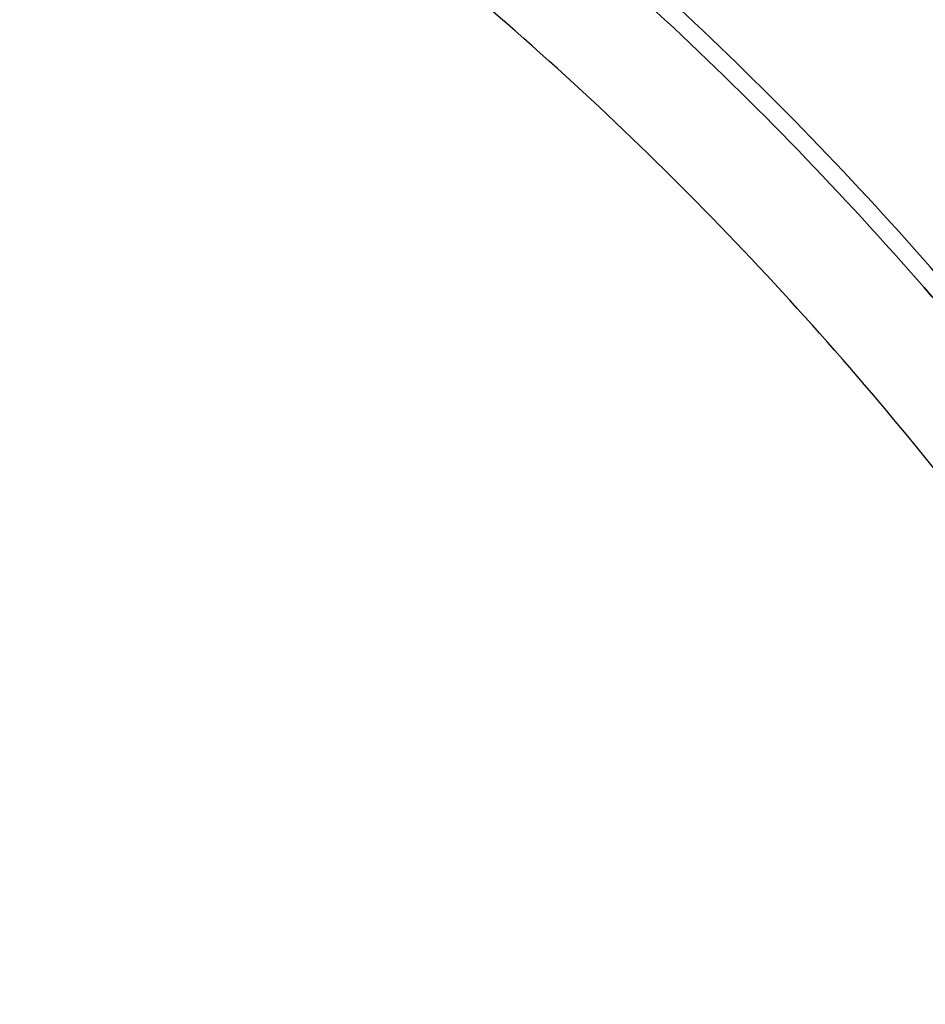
# Model space of a CAD drawing. Header units: millimetres. Extents: x -199 to 201, y -205 to 201.
# Tile 238 of 256: x 101 to 151, y 92 to 146. Entities that reach past the tile are written whole.
import ezdxf

# ---------------------------------------------------------------- set-up
doc = ezdxf.new("R2010")
doc.units = ezdxf.units.MM
doc.header["$MEASUREMENT"] = 0
doc.layers.add('Pidestall flowerpot', color=7, linetype='Continuous', true_color=0x25efff)

msp = doc.modelspace()

# ---------------------------------------------------------------- linework, layer by layer
at = {"layer": 'Pidestall flowerpot'}
for points, knots in [([(200.825, 0.508, 501.979), (200.825, 200.508, 501.979), (0.825, 200.508, 501.979), (-199.175, 200.508, 501.979), (-199.175, 0.508, 501.979)], [0, 0, 0, 69.248894, 69.248894, 138.497787, 138.497787, 138.497787]), ([(200.825, 0.508, 501.979), (200.825, 200.508, 501.979), (0.825, 200.508, 501.979), (-199.175, 200.508, 501.979), (-199.175, 0.508, 501.979)], [0, 0, 0, 69.248894, 69.248894, 138.497787, 138.497787, 138.497787]), ([(200.825, 0.508, 381.979), (200.825, 200.508, 381.979), (0.825, 200.508, 381.979), (-199.175, 200.508, 381.979), (-199.175, 0.508, 381.979)], [0, 0, 0, 69.248894, 69.248894, 138.497787, 138.497787, 138.497787]), ([(200.825, 0.508, 381.979), (200.825, 200.508, 381.979), (0.825, 200.508, 381.979), (-199.175, 200.508, 381.979), (-199.175, 0.508, 381.979)], [0, 0, 0, 69.248894, 69.248894, 138.497787, 138.497787, 138.497787]), ([(200.825, 0.508, 348.979), (200.825, 200.508, 348.979), (0.825, 200.508, 348.979), (-199.175, 200.508, 348.979), (-199.175, 0.508, 348.979)], [0, 0, 0, 69.248894, 69.248894, 138.497787, 138.497787, 138.497787]), ([(-198.175, 0.508, 501.979), (-198.175, 199.508, 501.979), (0.825, 199.508, 501.979), (199.825, 199.508, 501.979), (199.825, 0.508, 501.979)], [-137.712389, -137.712389, -137.712389, -68.856194, -68.856194, 0, 0, 0]), ([(-198.175, 0.508, 381.979), (-198.175, 199.508, 381.979), (0.825, 199.508, 381.979), (199.825, 199.508, 381.979), (199.825, 0.508, 381.979)], [-137.712381, -137.712381, -137.712381, -68.85619, -68.85619, 0, 0, 0]), ([(-198.175, 0.508, 501.979), (-198.175, 199.508, 501.979), (0.825, 199.508, 501.979), (199.825, 199.508, 501.979), (199.825, 0.508, 501.979)], [-137.712389, -137.712389, -137.712389, -68.856194, -68.856194, 0, 0, 0]), ([(-198.175, 0.508, 381.979), (-198.175, 199.508, 381.979), (0.825, 199.508, 381.979), (199.825, 199.508, 381.979), (199.825, 0.508, 381.979)], [-137.712381, -137.712381, -137.712381, -68.85619, -68.85619, 0, 0, 0]), ([(199.825, 0.508, 348.979), (199.825, 199.508, 348.979), (0.825, 199.508, 348.979), (-198.175, 199.508, 348.979), (-198.175, 0.508, 348.979)], [0, 0, 0, 68.856194, 68.856194, 137.712389, 137.712389, 137.712389]), ([(193.825, 0.508, 341.979), (193.825, 193.508, 341.979), (0.825, 193.508, 341.979), (-192.175, 193.508, 341.979), (-192.175, 0.508, 341.979)], [0, 0, 0, 69.248894, 69.248894, 138.497787, 138.497787, 138.497787]), ([(193.825, 0.508, 342.979), (193.825, 193.508, 342.979), (0.825, 193.508, 342.979), (-192.175, 193.508, 342.979), (-192.175, 0.508, 342.979)], [0, 0, 0, 68.856194, 68.856194, 137.712389, 137.712389, 137.712389])]:
    msp.add_rational_spline(points, [1, 0.707106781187, 1, 0.707106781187, 1], degree=2, knots=knots, dxfattribs=at)

doc.saveas('drawing.dxf')
